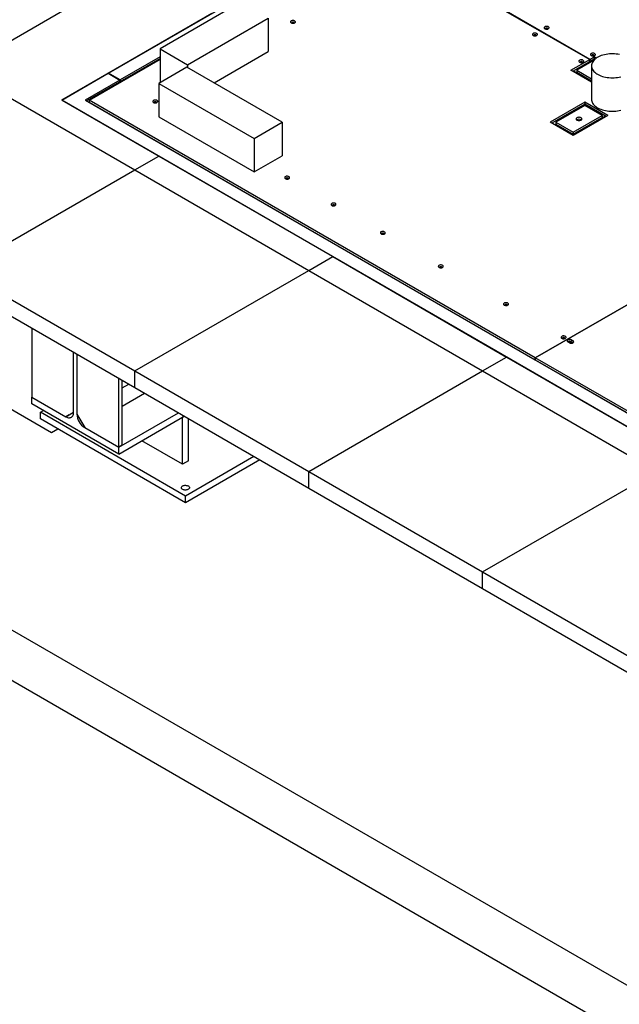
# Model space of a CAD drawing. Header units: millimetres. Extents: x 0 to 841, y 0 to 594.
# Tile 96 of 111: x 621 to 648, y 450 to 493. Entities that reach past the tile are written whole.
import ezdxf

# ---------------------------------------------------------------- set-up
doc = ezdxf.new("R2010")
doc.units = ezdxf.units.MM
doc.layers.add('TRAIT-FORT', color=4, linetype='Continuous', lineweight=25)

msp = doc.modelspace()

# ---------------------------------------------------------------- linework, layer by layer
at = {"layer": 'TRAIT-FORT', "color": 4, "linetype": 'Continuous', "lineweight": 25}
for p, q in [((625.403, 490.986), (655.944, 508.617)), ((637.204, 497.101), (646.743, 491.595)), ((646.745, 491.596), (637.207, 497.103)), ((618.851, 491.15), (626.565, 495.603)), ((631.262, 494.125), (627.69, 492.063)), ((629.983, 493.63), (623.333, 489.791)), ((628.904, 491.362), (632.476, 493.424)), ((632.476, 493.424), (632.476, 491.94)), ((627.69, 492.063), (627.69, 490.579)), ((627.69, 492.063), (628.904, 491.362)), ((630.081, 490.557), (632.476, 491.94)), ((624.542, 489.791), (627.69, 491.609)), ((627.69, 491.713), (625.917, 490.689)), ((625.917, 490.615), (627.69, 491.639)), ((628.904, 491.362), (628.904, 491.237)), ((645.91, 491.114), (646.743, 491.595)), ((645.987, 491.069), (646.743, 491.506)), ((646.909, 491.541), (646.168, 491.114)), ((646.667, 491.462), (646.719, 491.432)), ((646.751, 491.45), (646.699, 491.48)), ((646.743, 491.506), (646.743, 491.595)), ((646.745, 491.507), (646.743, 491.509)), ((646.745, 491.596), (646.938, 491.708)), ((646.745, 491.507), (646.938, 491.618)), ((646.745, 491.596), (646.745, 491.507)), ((646.821, 491.551), (646.873, 491.521)), ((647.033, 491.653), (646.938, 491.708)), ((646.938, 491.708), (646.938, 491.618)), ((646.967, 491.602), (646.938, 491.618)), ((618.851, 491.15), (626.565, 486.697)), ((623.333, 489.791), (625.39, 490.979)), ((625.39, 490.979), (625.904, 490.682)), ((625.917, 490.689), (625.403, 490.986)), ((625.403, 490.986), (625.403, 490.972)), ((628.879, 491.251), (627.634, 490.532)), ((633.104, 488.812), (628.879, 491.251)), ((646.819, 490.589), (645.91, 491.114)), ((646.024, 491.091), (646.819, 490.632)), ((646.168, 491.114), (646.819, 490.738)), ((646.168, 491.114), (646.168, 491.024)), ((646.168, 491.024), (646.819, 490.648)), ((646.178, 491.18), (646.23, 491.15)), ((646.819, 491.312), (646.819, 489.828)), ((625.904, 490.682), (624.362, 489.791)), ((625.904, 490.608), (624.426, 489.754)), ((625.904, 490.682), (625.904, 490.608)), ((625.905, 490.622), (625.917, 490.615)), ((625.917, 490.689), (625.917, 490.615)), ((627.634, 490.532), (627.634, 489.047)), ((627.634, 490.532), (631.859, 488.093)), ((627.69, 490.579), (627.702, 490.572)), ((664.332, 466.123), (623.333, 489.791)), ((623.333, 489.791), (627.629, 487.311)), ((624.362, 489.791), (664.333, 466.717)), ((624.503, 489.71), (624.542, 489.732)), ((644.328, 478.369), (624.542, 489.791)), ((624.542, 489.791), (624.542, 489.702)), ((624.542, 489.702), (644.328, 478.28)), ((646.522, 489.7), (644.98, 488.809)), ((646.522, 489.611), (645.057, 488.765)), ((647.551, 489.106), (646.522, 489.7)), ((646.522, 489.7), (646.522, 489.611)), ((647.474, 489.062), (646.522, 489.611)), ((624.735, 489.576), (624.747, 489.584)), ((624.766, 489.558), (624.779, 489.565)), ((646.522, 489.551), (645.237, 488.809)), ((645.748, 489.164), (645.8, 489.134)), ((645.78, 489.183), (645.832, 489.153)), ((647.294, 489.106), (646.522, 489.551)), ((646.773, 489.466), (646.722, 489.436)), ((646.805, 489.448), (646.754, 489.418)), ((647.294, 489.166), (647.242, 489.136)), ((627.634, 489.047), (631.859, 486.609)), ((631.859, 488.093), (633.104, 488.812)), ((633.104, 488.812), (633.104, 487.328)), ((646.008, 488.216), (644.98, 488.809)), ((645.237, 488.809), (646.008, 488.364)), ((645.237, 488.809), (645.237, 488.72)), ((645.237, 488.72), (646.008, 488.275)), ((645.536, 488.982), (645.485, 489.012)), ((645.665, 489.056), (645.613, 489.086)), ((647.448, 489.077), (645.982, 488.23)), ((646.008, 488.364), (647.294, 489.106)), ((647.551, 489.106), (646.008, 488.216)), ((646.008, 488.275), (647.294, 489.017)), ((647.294, 489.106), (647.294, 489.017)), ((626.856, 488.366), (626.856, 488.352)), ((645.359, 488.65), (645.307, 488.62)), ((645.391, 488.631), (645.339, 488.602)), ((645.879, 488.349), (645.828, 488.32)), ((646.008, 488.364), (646.008, 488.275)), ((631.859, 488.093), (631.859, 486.609)), ((626.565, 486.697), (627.629, 487.311)), ((627.629, 487.311), (635.343, 482.858)), ((631.859, 486.609), (633.104, 487.328)), ((618.851, 482.244), (626.565, 486.697)), ((626.565, 486.697), (634.279, 482.244)), ((644.328, 478.369), (656.99, 485.679)), ((656.99, 485.679), (644.328, 478.369)), ((634.279, 482.244), (635.343, 482.858)), ((635.343, 482.858), (643.057, 478.405)), ((618.851, 482.244), (626.565, 477.791)), ((626.565, 477.791), (634.279, 482.244)), ((634.279, 482.244), (641.993, 477.791)), ((681.156, 431.639), (593.631, 482.166)), ((618.851, 481.502), (626.565, 477.048)), ((591.703, 481.053), (679.228, 430.526)), ((621.998, 479.685), (621.998, 476.632)), ((645.871, 479.049), (645.871, 479.026)), ((645.902, 479.022), (645.902, 479.066)), ((623.853, 475.962), (623.853, 478.614)), ((624.001, 478.529), (624.001, 475.877)), ((641.993, 477.791), (643.057, 478.405)), ((643.057, 478.405), (650.771, 473.952)), ((664.333, 466.821), (644.328, 478.369)), ((644.328, 478.369), (644.328, 478.28)), ((644.328, 478.28), (644.328, 478.369)), ((644.328, 478.28), (664.333, 466.732)), ((644.328, 478.28), (644.328, 478.28)), ((622.874, 475.049), (617.347, 478.239)), ((625.855, 474.405), (625.855, 477.458)), ((626.565, 477.048), (626.565, 477.791)), ((626.565, 477.791), (634.279, 473.338)), ((634.279, 473.338), (641.993, 477.791)), ((641.993, 477.791), (649.707, 473.338)), ((626.009, 474.494), (626.009, 477.369)), ((626.009, 477.036), (626.298, 477.203)), ((626.565, 477.048), (634.279, 472.595)), ((621.998, 476.632), (623.506, 475.761)), ((621.998, 476.327), (621.998, 476.632)), ((626.009, 476.235), (626.992, 476.802)), ((625.855, 474.101), (621.998, 476.327)), ((622.384, 475.956), (622.513, 476.03)), ((628.812, 472.245), (622.384, 475.956)), ((622.384, 475.659), (622.384, 475.956)), ((628.812, 471.948), (622.384, 475.659)), ((623.506, 475.761), (623.853, 475.962)), ((623.506, 475.761), (623.853, 475.962)), ((623.66, 475.85), (623.506, 475.761)), ((623.66, 475.85), (623.853, 475.962)), ((624.001, 475.877), (624.348, 475.275)), ((625.855, 474.405), (628.5, 475.932)), ((625.855, 474.101), (628.763, 475.78)), ((628.763, 475.78), (628.684, 475.734)), ((628.684, 473.655), (628.684, 475.734)), ((628.947, 473.807), (628.947, 475.673)), ((623.157, 475.213), (622.874, 475.049)), ((624.348, 475.275), (625.855, 474.405)), ((626.009, 474.494), (625.855, 474.405)), ((625.855, 474.101), (625.855, 474.405)), ((628.684, 473.655), (626.883, 474.694)), ((631.849, 473.998), (628.812, 472.245)), ((628.947, 473.807), (628.684, 473.655)), ((632.106, 473.85), (628.812, 471.948)), ((634.279, 472.595), (634.279, 473.338)), ((634.279, 473.338), (641.993, 468.885)), ((641.993, 468.885), (649.707, 473.338)), ((634.279, 472.595), (641.993, 468.142)), ((628.812, 471.948), (628.812, 472.245)), ((641.993, 468.142), (641.993, 468.885)), ((641.993, 468.885), (649.707, 464.431)), ((641.993, 468.142), (649.707, 463.689))]:
    msp.add_line(p, q, dxfattribs=at)
at = {"layer": 'TRAIT-FORT', "color": 4, "linetype": 'Continuous', "lineweight": 25, "flags": 128}
for points in [[(633.502, 493.213), (633.524, 493.203), (633.549, 493.197), (633.576, 493.194), (633.603, 493.196), (633.629, 493.201), (633.652, 493.21), (633.67, 493.222), (633.682, 493.236), (633.688, 493.251), (633.687, 493.267), (633.679, 493.282), (633.666, 493.296), (633.646, 493.307), (633.623, 493.315), (633.596, 493.319), (633.569, 493.32), (633.542, 493.316), (633.518, 493.309), (633.498, 493.299), (633.482, 493.286), (633.473, 493.271), (633.47, 493.255), (633.475, 493.24), (633.485, 493.225), (633.502, 493.213)], [(633.63, 493.202), (633.632, 493.204), (633.634, 493.215), (633.629, 493.226), (633.618, 493.235), (633.602, 493.241), (633.584, 493.244), (633.565, 493.243), (633.548, 493.238), (633.535, 493.231), (633.527, 493.221), (633.525, 493.21), (633.528, 493.202)], [(644.237, 492.656), (644.258, 492.646), (644.283, 492.64), (644.31, 492.637), (644.337, 492.639), (644.363, 492.644), (644.386, 492.653), (644.404, 492.665), (644.416, 492.679), (644.422, 492.694), (644.421, 492.71), (644.414, 492.725), (644.4, 492.739), (644.38, 492.75), (644.357, 492.758), (644.331, 492.762), (644.303, 492.763), (644.277, 492.759), (644.252, 492.752), (644.232, 492.742), (644.216, 492.729), (644.207, 492.714), (644.205, 492.698), (644.209, 492.682), (644.22, 492.668), (644.237, 492.656)], [(644.365, 492.644), (644.366, 492.647), (644.368, 492.658), (644.363, 492.669), (644.352, 492.678), (644.337, 492.684), (644.318, 492.687), (644.3, 492.686), (644.282, 492.681), (644.269, 492.674), (644.261, 492.664), (644.259, 492.653), (644.263, 492.644)], [(644.751, 492.952), (644.772, 492.943), (644.798, 492.936), (644.824, 492.934), (644.852, 492.936), (644.877, 492.941), (644.9, 492.95), (644.918, 492.962), (644.931, 492.976), (644.936, 492.991), (644.936, 493.007), (644.928, 493.022), (644.914, 493.036), (644.895, 493.047), (644.871, 493.055), (644.845, 493.059), (644.818, 493.06), (644.791, 493.056), (644.767, 493.049), (644.746, 493.039), (644.731, 493.026), (644.721, 493.011), (644.719, 492.995), (644.723, 492.979), (644.734, 492.965), (644.751, 492.952)], [(644.879, 492.941), (644.881, 492.944), (644.882, 492.955), (644.877, 492.966), (644.866, 492.975), (644.851, 492.981), (644.833, 492.984), (644.814, 492.983), (644.797, 492.978), (644.783, 492.97), (644.775, 492.961), (644.774, 492.95), (644.777, 492.941)], [(646.808, 491.765), (646.829, 491.755), (646.854, 491.749), (646.882, 491.747), (646.909, 491.748), (646.934, 491.753), (646.957, 491.762), (646.975, 491.774), (646.988, 491.788), (646.994, 491.803), (646.993, 491.819), (646.985, 491.834), (646.971, 491.848), (646.952, 491.859), (646.928, 491.867), (646.902, 491.872), (646.875, 491.872), (646.848, 491.869), (646.824, 491.861), (646.803, 491.851), (646.788, 491.838), (646.779, 491.823), (646.776, 491.807), (646.78, 491.792), (646.791, 491.777), (646.808, 491.765)], [(648.067, 491.808), (647.994, 491.822), (647.919, 491.833), (647.843, 491.84), (647.767, 491.843), (647.69, 491.842), (647.613, 491.838), (647.537, 491.83), (647.463, 491.819), (647.391, 491.804), (647.32, 491.785), (647.254, 491.763), (647.19, 491.738), (647.13, 491.71), (647.074, 491.68), (647.023, 491.646), (646.978, 491.611), (646.937, 491.573), (646.902, 491.533), (646.873, 491.492), (646.85, 491.45), (646.833, 491.406), (646.823, 491.362), (646.819, 491.318), (646.821, 491.274), (646.83, 491.229), (646.845, 491.186), (646.867, 491.143), (646.894, 491.102), (646.928, 491.062), (646.967, 491.024), (647.011, 490.987), (647.061, 490.953), (647.116, 490.922), (647.175, 490.893), (647.237, 490.868), (647.303, 490.845), (647.373, 490.826), (647.445, 490.81), (647.519, 490.797), (647.594, 490.788), (647.67, 490.783), (647.747, 490.782), (647.824, 490.784), (647.901, 490.79), (647.975, 490.8), (648.049, 490.813), (648.12, 490.83)], [(646.936, 491.754), (646.938, 491.757), (646.939, 491.768), (646.934, 491.778), (646.924, 491.787), (646.908, 491.793), (646.89, 491.796), (646.871, 491.795), (646.854, 491.791), (646.84, 491.783), (646.832, 491.773), (646.831, 491.762), (646.834, 491.754)], [(646.294, 491.468), (646.315, 491.458), (646.34, 491.452), (646.367, 491.45), (646.395, 491.451), (646.42, 491.456), (646.443, 491.465), (646.461, 491.477), (646.473, 491.491), (646.479, 491.507), (646.478, 491.522), (646.471, 491.538), (646.457, 491.551), (646.438, 491.562), (646.414, 491.57), (646.388, 491.575), (646.36, 491.575), (646.334, 491.572), (646.309, 491.565), (646.289, 491.554), (646.273, 491.541), (646.264, 491.526), (646.262, 491.511), (646.266, 491.495), (646.277, 491.481), (646.294, 491.468)], [(646.422, 491.457), (646.423, 491.46), (646.425, 491.471), (646.42, 491.481), (646.409, 491.49), (646.394, 491.497), (646.375, 491.499), (646.357, 491.498), (646.339, 491.494), (646.326, 491.486), (646.318, 491.476), (646.316, 491.465), (646.32, 491.457)], [(625.893, 490.572), (625.891, 490.576), (625.882, 490.595), (625.882, 490.595)], [(625.893, 490.572), (625.891, 490.576), (625.882, 490.595), (625.882, 490.595)], [(627.396, 489.688), (627.417, 489.678), (627.443, 489.672), (627.469, 489.669), (627.497, 489.671), (627.522, 489.676), (627.545, 489.685), (627.563, 489.697), (627.576, 489.711), (627.581, 489.726), (627.581, 489.742), (627.573, 489.757), (627.559, 489.771), (627.54, 489.782), (627.516, 489.79), (627.49, 489.794), (627.463, 489.795), (627.436, 489.791), (627.412, 489.784), (627.391, 489.774), (627.376, 489.761), (627.366, 489.746), (627.364, 489.73), (627.368, 489.714), (627.379, 489.7), (627.396, 489.688)], [(627.524, 489.676), (627.526, 489.679), (627.527, 489.69), (627.522, 489.701), (627.511, 489.71), (627.496, 489.716), (627.478, 489.719), (627.459, 489.718), (627.442, 489.713), (627.428, 489.706), (627.42, 489.696), (627.419, 489.685), (627.422, 489.676)], [(646.819, 489.828), (646.821, 489.789), (646.83, 489.745), (646.845, 489.701), (646.867, 489.659), (646.894, 489.617), (646.928, 489.577), (646.967, 489.539), (647.011, 489.503), (647.061, 489.469), (647.116, 489.437), (647.175, 489.409), (647.237, 489.383), (647.303, 489.36), (647.373, 489.341), (647.445, 489.325), (647.519, 489.313), (647.594, 489.304), (647.67, 489.299), (647.747, 489.297), (647.824, 489.3), (647.901, 489.306), (647.975, 489.315), (648.049, 489.329), (648.12, 489.346)], [(646.355, 489.01), (646.333, 489.02), (646.307, 489.027), (646.279, 489.031), (646.251, 489.031), (646.223, 489.027), (646.197, 489.02), (646.175, 489.01), (646.157, 488.997), (646.145, 488.982), (646.139, 488.966), (646.139, 488.95), (646.145, 488.933), (646.158, 488.919), (646.175, 488.906), (646.198, 488.896), (646.223, 488.888), (646.251, 488.885), (646.279, 488.885), (646.307, 488.888), (646.333, 488.896), (646.355, 488.906), (646.373, 488.919), (646.385, 488.933), (646.392, 488.95), (646.392, 488.966), (646.385, 488.982), (646.373, 488.997), (646.355, 489.01)], [(633.245, 486.311), (633.267, 486.301), (633.292, 486.295), (633.319, 486.292), (633.346, 486.294), (633.372, 486.299), (633.395, 486.308), (633.413, 486.32), (633.425, 486.334), (633.431, 486.349), (633.43, 486.365), (633.423, 486.38), (633.409, 486.394), (633.39, 486.405), (633.366, 486.413), (633.34, 486.417), (633.312, 486.418), (633.286, 486.414), (633.261, 486.407), (633.241, 486.397), (633.225, 486.384), (633.216, 486.369), (633.214, 486.353), (633.218, 486.337), (633.229, 486.323), (633.245, 486.311)], [(633.374, 486.299), (633.375, 486.302), (633.377, 486.313), (633.372, 486.324), (633.361, 486.333), (633.346, 486.339), (633.327, 486.342), (633.309, 486.341), (633.291, 486.336), (633.278, 486.329), (633.27, 486.319), (633.268, 486.308), (633.272, 486.299)], [(635.303, 485.123), (635.324, 485.113), (635.349, 485.107), (635.376, 485.105), (635.403, 485.106), (635.429, 485.111), (635.452, 485.12), (635.47, 485.132), (635.482, 485.146), (635.488, 485.162), (635.487, 485.177), (635.48, 485.193), (635.466, 485.206), (635.447, 485.217), (635.423, 485.225), (635.397, 485.23), (635.369, 485.23), (635.343, 485.227), (635.318, 485.22), (635.298, 485.209), (635.283, 485.196), (635.273, 485.181), (635.271, 485.166), (635.275, 485.15), (635.286, 485.136), (635.303, 485.123)], [(635.431, 485.112), (635.432, 485.115), (635.434, 485.126), (635.429, 485.136), (635.418, 485.145), (635.403, 485.152), (635.385, 485.154), (635.366, 485.153), (635.348, 485.149), (635.335, 485.141), (635.327, 485.131), (635.325, 485.12), (635.329, 485.112)], [(637.488, 483.861), (637.51, 483.852), (637.535, 483.845), (637.562, 483.843), (637.589, 483.844), (637.615, 483.85), (637.637, 483.859), (637.655, 483.871), (637.668, 483.884), (637.674, 483.9), (637.673, 483.916), (637.665, 483.931), (637.651, 483.945), (637.632, 483.956), (637.609, 483.964), (637.582, 483.968), (637.555, 483.969), (637.528, 483.965), (637.504, 483.958), (637.483, 483.947), (637.468, 483.934), (637.459, 483.92), (637.456, 483.904), (637.461, 483.888), (637.471, 483.874), (637.488, 483.861)], [(637.616, 483.85), (637.618, 483.853), (637.62, 483.864), (637.615, 483.875), (637.604, 483.884), (637.588, 483.89), (637.57, 483.893), (637.551, 483.892), (637.534, 483.887), (637.52, 483.879), (637.513, 483.869), (637.511, 483.859), (637.514, 483.85)], [(640.059, 482.377), (640.081, 482.367), (640.106, 482.361), (640.133, 482.359), (640.16, 482.36), (640.186, 482.365), (640.209, 482.374), (640.227, 482.386), (640.239, 482.4), (640.245, 482.416), (640.244, 482.431), (640.237, 482.447), (640.223, 482.46), (640.203, 482.471), (640.18, 482.479), (640.154, 482.484), (640.126, 482.484), (640.099, 482.481), (640.075, 482.474), (640.055, 482.463), (640.039, 482.45), (640.03, 482.435), (640.027, 482.42), (640.032, 482.404), (640.043, 482.389), (640.059, 482.377)], [(640.187, 482.366), (640.189, 482.369), (640.191, 482.38), (640.186, 482.39), (640.175, 482.399), (640.16, 482.405), (640.141, 482.408), (640.122, 482.407), (640.105, 482.403), (640.092, 482.395), (640.084, 482.385), (640.082, 482.374), (640.085, 482.366)], [(642.952, 480.707), (642.974, 480.697), (642.999, 480.691), (643.026, 480.689), (643.053, 480.69), (643.079, 480.695), (643.101, 480.704), (643.119, 480.716), (643.132, 480.73), (643.138, 480.746), (643.137, 480.761), (643.129, 480.777), (643.115, 480.79), (643.096, 480.801), (643.073, 480.809), (643.046, 480.814), (643.019, 480.814), (642.992, 480.811), (642.968, 480.804), (642.947, 480.793), (642.932, 480.78), (642.923, 480.765), (642.92, 480.75), (642.924, 480.734), (642.935, 480.72), (642.952, 480.707)], [(643.08, 480.696), (643.082, 480.699), (643.084, 480.71), (643.079, 480.72), (643.068, 480.729), (643.052, 480.736), (643.034, 480.738), (643.015, 480.737), (642.998, 480.733), (642.985, 480.725), (642.977, 480.715), (642.975, 480.704), (642.978, 480.696)], [(645.504, 479.234), (645.526, 479.224), (645.551, 479.218), (645.578, 479.215), (645.605, 479.217), (645.631, 479.222), (645.653, 479.231), (645.672, 479.243), (645.684, 479.257), (645.69, 479.272), (645.689, 479.288), (645.681, 479.303), (645.668, 479.317), (645.648, 479.328), (645.625, 479.336), (645.598, 479.34), (645.571, 479.341), (645.544, 479.338), (645.52, 479.33), (645.499, 479.32), (645.484, 479.307), (645.475, 479.292), (645.472, 479.276), (645.476, 479.261), (645.487, 479.246), (645.504, 479.234)], [(645.632, 479.223), (645.634, 479.226), (645.636, 479.237), (645.631, 479.247), (645.62, 479.256), (645.604, 479.262), (645.586, 479.265), (645.567, 479.264), (645.55, 479.26), (645.537, 479.252), (645.529, 479.242), (645.527, 479.231), (645.53, 479.223)], [(645.955, 479.142), (645.943, 479.156), (645.926, 479.169), (645.903, 479.178), (645.877, 479.184), (645.849, 479.185), (645.822, 479.183), (645.796, 479.177), (645.774, 479.167), (645.757, 479.154), (645.746, 479.139), (645.742, 479.124), (645.745, 479.108), (645.755, 479.093), (645.771, 479.08), (645.793, 479.069), (645.818, 479.063)], [(645.818, 479.063), (645.83, 479.048), (645.848, 479.036), (645.87, 479.026), (645.896, 479.02), (645.924, 479.019), (645.951, 479.021), (645.977, 479.027), (645.999, 479.037), (646.016, 479.05), (646.027, 479.065), (646.031, 479.081), (646.028, 479.096), (646.018, 479.112), (646.002, 479.125), (645.98, 479.135), (645.955, 479.142)], [(645.902, 479.066), (645.906, 479.078), (645.902, 479.089), (645.892, 479.099), (645.877, 479.106), (645.858, 479.109), (645.838, 479.109), (645.82, 479.104), (645.806, 479.096), (645.798, 479.085), (645.797, 479.074), (645.8, 479.067)], [(645.871, 479.049), (645.867, 479.037), (645.871, 479.026), (645.871, 479.026)], [(645.973, 479.026), (645.975, 479.03), (645.976, 479.041), (645.97, 479.052), (645.958, 479.061), (645.941, 479.067), (645.921, 479.069), (645.902, 479.066)], [(623.506, 475.761), (623.547, 475.74), (623.589, 475.725), (623.629, 475.716), (623.667, 475.714), (623.703, 475.719), (623.736, 475.729), (623.765, 475.747), (623.791, 475.77), (623.813, 475.799), (623.83, 475.833), (623.843, 475.872), (623.85, 475.915), (623.853, 475.962)], [(628.941, 472.69), (628.963, 472.675), (628.979, 472.657), (628.99, 472.638), (628.994, 472.619), (628.991, 472.599), (628.982, 472.579), (628.967, 472.561), (628.947, 472.545), (628.921, 472.532), (628.892, 472.522), (628.859, 472.515), (628.825, 472.511), (628.791, 472.512), (628.757, 472.516), (628.725, 472.524), (628.696, 472.535), (628.672, 472.549), (628.653, 472.566), (628.639, 472.584), (628.632, 472.604), (628.631, 472.623), (628.636, 472.643), (628.649, 472.662), (628.667, 472.679), (628.69, 472.694), (628.718, 472.706), (628.749, 472.714), (628.782, 472.72), (628.817, 472.721), (628.851, 472.719), (628.884, 472.713), (628.914, 472.703), (628.941, 472.69)]]:
    msp.add_lwpolyline(points, dxfattribs=at)
at = {"layer": 'TRAIT-FORT', "color": 4, "linetype": 'Continuous', "lineweight": 25}
for centre, radius, start, end in [((633.579, 493.11), 0.0901, 73.5505, 106.4495), ((644.828, 492.845), 0.0942, 74.2943, 105.7057), ((644.314, 492.552), 0.0906, 73.6477, 106.3523), ((646.371, 491.364), 0.0906, 73.6477, 106.3523), ((646.885, 491.658), 0.0942, 74.2943, 105.7057), ((627.473, 489.584), 0.0905, 73.5938, 106.2788), ((646.265, 488.759), 0.185, 56.7662, 123.2338), ((633.322, 486.207), 0.0905, 73.5938, 106.2788), ((635.38, 485.02), 0.0905, 73.5938, 106.2788), ((637.565, 483.758), 0.0905, 73.5938, 106.2788), ((640.136, 482.273), 0.0905, 73.5938, 106.2788), ((643.029, 480.604), 0.0896, 73.4375, 106.4351), ((645.581, 479.135), 0.086, 72.7168, 107.1557), ((645.851, 478.992), 0.0737, 45.8786, 111.7005), ((645.922, 478.935), 0.0896, 73.4855, 102.7929), ((624.752, 475.91), 0.752, 182.5184, 237.4915)]:
    msp.add_arc(centre, radius, start, end, dxfattribs=at)
for points, knots in [([(645.902, 479.066), (645.912, 479.078), (645.931, 479.102), (645.947, 479.128), (645.955, 479.142)], [0, 0, 0, 0, 0.496286, 1, 1, 1, 1]), ([(645.818, 479.063), (645.826, 479.059), (645.843, 479.051), (645.862, 479.049), (645.871, 479.049)], [0, 0, 0, 0, 0.497023, 1, 1, 1, 1])]:
    msp.add_open_spline(points, degree=3, knots=knots, dxfattribs=at)

doc.saveas('drawing.dxf')
